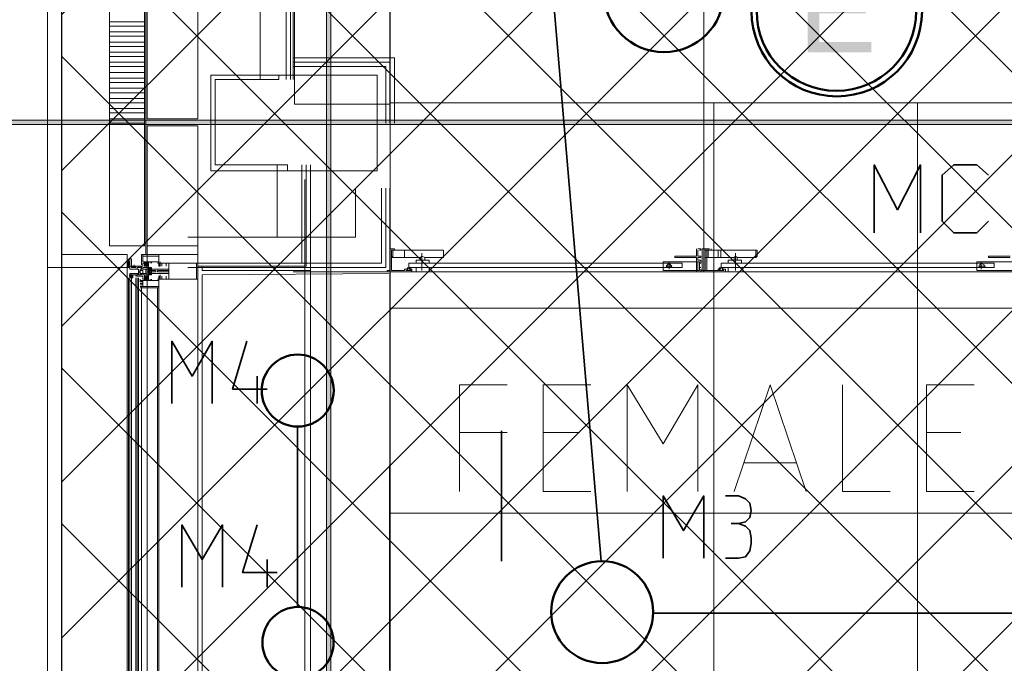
# Model space of a CAD drawing. Header units: millimetres. Extents: x 0.9 to 32.8, y 0.3 to 23.1.
# Tile 34 of 111: x 2.221 to 3.356, y 13.555 to 14.297. Entities that reach past the tile are written whole.
import ezdxf

# ---------------------------------------------------------------- set-up
doc = ezdxf.new("R2010")
doc.units = ezdxf.units.MM
doc.layers.add('PDF_Geometry', color=9, linetype='Continuous', true_color=0x808080)
doc.layers.add('PDF_Solid Fills', color=7, linetype='Continuous')

msp = doc.modelspace()

# ---------------------------------------------------------------- hatches: boundary and pattern name
h = msp.add_hatch()
h.set_pattern_fill('ANSI37', color=256, scale=0.04)
h.paths.add_polyline_path([(2.2693, 20.3277), (5.0592, 20.3277), (5.0592, 12.9796), (2.2693, 12.9796)])
at = {"layer": 'PDF_Solid Fills', "true_color": 0x808080, "transparency": 33554559}
for points in [[(2.5776, 22.9427), (2.5744, 22.9427), (2.5744, 0.435), (2.5794, 0.435), (2.5794, 22.9427)], [(28.2152, 14.1779), (28.2152, 14.1812), (1.3427, 14.1812), (1.3427, 14.1762), (28.2152, 14.1762)]]:
    msp.add_hatch(color=8, dxfattribs=at).paths.add_polyline_path(points)
at = {"layer": 'PDF_Solid Fills', "transparency": 33554559}
msp.add_hatch(color=256, dxfattribs=at).paths.add_polyline_path([(3.201, 14.3579), (3.1292, 14.3579), (3.1292, 14.2595), (3.2025, 14.2595), (3.2025, 14.2712), (3.1427, 14.2712), (3.1427, 14.3045), (3.196, 14.3045), (3.196, 14.3162), (3.1427, 14.3162), (3.1427, 14.3462), (3.201, 14.3462)])

# ---------------------------------------------------------------- linework, layer by layer
msp.add_lwpolyline([(2.2693, 20.3277), (5.0592, 20.3277), (5.0592, 12.9796), (2.2693, 12.9796)], close=True)
at = {"layer": 'PDF_Geometry', "lineweight": 5}
msp.add_lwpolyline([(2.5794, 0.435), (2.5794, 22.9427), (2.5776, 22.9427), (2.5744, 22.9427), (2.5744, 0.435)], dxfattribs=at)
at = {"layer": 'PDF_Geometry', "lineweight": 18}
for points in [[(3.7377, 14.7545), (4.1008, 14.7545), (4.1008, 14.0062), (3.7377, 14.0062), (3.7377, 14.7629), (3.7377, 14.0062), (3.3727, 14.0062), (3.3727, 14.7629), (3.3727, 14.0062), (3.0093, 14.0062), (3.0093, 14.7629)], [(2.3609, 14.3429), (2.3609, 14.3295), (2.3661, 14.3295), (2.3661, 14.1779), (2.3661, 14.0262), (2.3609, 14.0262), (2.3609, 14.0145)], [(2.5327, 14.2279), (2.5327, 14.3445), (2.4259, 14.3445), (2.4259, 14.3395), (2.5277, 14.3395), (2.5277, 14.2279)], [(2.4311, 14.3445), (2.4311, 14.3495), (2.536, 14.3495), (2.536, 14.2279)], [(2.3243, 14.1779), (2.3243, 14.3195), (2.3643, 14.3195), (2.3643, 14.1779)], [(2.4259, 14.3095), (2.4977, 14.3095), (2.4977, 14.2279)], [(2.3243, 14.2945), (2.3643, 14.2945)], [(2.3243, 14.2895), (2.3643, 14.2895)], [(2.3243, 14.2829), (2.3643, 14.2829)], [(2.3243, 14.2779), (2.3643, 14.2779)], [(2.3243, 14.2712), (2.3643, 14.2712)], [(2.3243, 14.2662), (2.3643, 14.2662)], [(2.3243, 14.2595), (2.3643, 14.2595)], [(2.3243, 14.2545), (2.3643, 14.2545)], [(2.6527, 14.1779), (2.6527, 14.2529), (2.536, 14.2529)], [(2.3243, 14.2479), (2.3643, 14.2479)], [(2.3243, 14.2429), (2.3643, 14.2429)], [(2.6475, 14.1779), (2.6475, 14.2479), (2.536, 14.2479)], [(2.6426, 14.1779), (2.6426, 14.2429), (2.536, 14.2429)], [(2.3243, 14.2362), (2.3643, 14.2362)], [(2.3243, 14.2296), (2.3643, 14.2296)], [(2.3243, 14.2245), (2.3643, 14.2245)], [(2.3243, 14.2179), (2.3643, 14.2179)], [(2.3243, 14.2129), (2.3643, 14.2129)], [(2.3243, 14.2062), (2.3643, 14.2062)], [(2.3243, 14.2012), (2.3643, 14.2012)], [(2.3243, 14.1945), (2.3643, 14.1945)], [(2.3243, 14.1895), (2.3643, 14.1895)], [(2.3243, 14.1829), (2.3643, 14.1829)], [(2.4259, 14.0462), (2.5175, 14.0462), (2.5175, 14.1295)], [(2.4259, 14.0162), (2.546, 14.0162), (2.546, 14.1295)], [(2.4259, 14.0129), (2.5509, 14.0129), (2.5509, 14.1295)], [(2.4311, 13.1446), (2.4311, 13.1496), (2.5559, 13.1496), (2.5559, 13.0262), (2.5559, 14.1295), (2.5559, 14.0079), (2.4311, 14.0079), (2.4311, 14.0129)], [(2.5559, 13.0229), (2.5559, 14.1246)], [(2.5494, 13.0346), (2.5494, 14.1129)], [(2.6076, 14.1029), (2.6076, 14.0462), (2.4144, 14.0462)], [(2.6376, 14.1029), (2.6376, 14.0162), (2.4144, 14.0162)], [(2.6426, 14.1029), (2.6426, 14.0112), (2.4144, 14.0112)], [(2.6475, 14.1029), (2.6475, 14.0062), (2.536, 14.0062)], [(2.3677, 13.1196), (2.3677, 14.0362)], [(2.4259, 14.0362), (2.4259, 13.1196)], [(2.381, 14.0145), (2.3826, 14.0145), (2.381, 14.0162), (2.3826, 14.0145), (2.381, 14.0162), (2.381, 14.0145), (2.381, 14.0262), (2.3627, 14.0262), (2.3627, 14.0179), (2.3643, 14.0179), (2.3692, 14.0145), (2.3677, 14.0162), (2.3661, 14.0179), (2.3677, 14.0162), (2.3692, 14.0162), (2.3692, 14.0129)], [(2.6509, 14.0229), (2.6509, 14.0312)], [(2.6827, 14.0196), (2.6827, 14.0229)], [(2.6843, 14.0079), (2.6843, 14.0279)], [(2.6877, 14.0196), (2.6877, 14.0229)], [(2.7094, 14.0312), (2.7094, 14.0229)], [(3.001, 14.0329), (3.001, 14.0245), (2.9759, 14.0245), (2.9759, 14.0229), (3.001, 14.0229), (3.001, 14.0062)], [(3.0044, 14.0312), (3.006, 14.0312), (3.006, 14.0329), (3.0026, 14.0329)], [(3.0044, 14.0095), (3.0044, 14.0079), (3.0026, 14.0079), (3.0026, 14.0179), (3.0044, 14.0179), (3.0044, 14.0162), (3.006, 14.0162), (3.006, 14.0196), (3.0026, 14.0196), (3.0026, 14.0229), (3.006, 14.0229), (3.006, 14.0245), (3.0026, 14.0245), (3.0026, 14.0312)], [(3.3892, 14.0079), (3.3743, 14.0079), (3.3743, 14.0312), (3.3777, 14.0312), (3.3777, 14.0329), (3.3727, 14.0329), (3.3727, 14.0079), (3.3693, 14.0079), (3.3693, 14.0062), (3.006, 14.0062), (3.0344, 14.0062), (3.0344, 14.0095), (3.031, 14.0095), (3.031, 14.0079), (3.0326, 14.0079), (3.026, 14.0079), (3.0276, 14.0079), (3.0276, 14.0095), (3.026, 14.0095), (3.026, 14.0079), (3.0109, 14.0079)], [(3.0127, 14.0329), (3.0075, 14.0329), (3.0075, 14.0079), (3.006, 14.0079), (3.006, 14.0062)], [(3.0093, 14.0312), (3.0093, 14.0079), (3.006, 14.0079), (3.006, 14.0095)], [(3.0159, 14.0329), (3.0109, 14.0329), (3.0109, 14.0079), (3.0093, 14.0079), (3.0093, 14.0062), (3.0376, 14.0062), (3.0543, 14.0062), (3.0376, 14.0062), (3.0376, 14.0112)], [(3.0127, 14.0079), (3.0127, 14.0312), (3.0109, 14.0312), (3.0109, 14.0229)], [(3.0143, 14.0312), (3.0143, 14.0329)], [(3.0143, 14.0229), (3.0143, 14.0312), (3.0159, 14.0312)], [(3.0177, 14.0312), (3.0177, 14.0329)], [(3.0443, 14.0196), (3.0443, 14.0229)], [(3.0459, 14.0079), (3.0459, 14.0279)], [(3.0477, 14.0196), (3.0477, 14.0229)], [(3.0694, 14.0312), (3.0694, 14.0229)], [(3.3626, 14.0245), (3.3375, 14.0245), (3.3375, 14.0229), (3.3626, 14.0229)], [(2.2526, 13.1446), (2.2526, 14.0112)], [(2.3444, 14.0179), (2.3444, 14.0162), (2.346, 14.0162), (2.3476, 14.0162), (2.3476, 14.0145), (2.3476, 14.0162), (2.3476, 14.0145), (2.3476, 14.0162), (2.3476, 14.0179), (2.3476, 14.0162), (2.3476, 14.0112), (2.3444, 14.0112), (2.3444, 14.0162), (2.3444, 14.0179), (2.3444, 14.0162), (2.3444, 14.0179), (2.3476, 14.0179), (2.3476, 14.0162), (2.3476, 14.0145), (2.346, 14.0145), (2.346, 14.0129), (2.346, 14.0145), (2.346, 14.0162), (2.346, 14.0145), (2.3476, 14.0162), (2.346, 14.0162), (2.3444, 14.0162), (2.3444, 14.0145), (2.3444, 14.0129), (2.346, 14.0129), (2.346, 14.0145), (2.346, 14.0129), (2.346, 14.0145), (2.346, 14.0162), (2.346, 14.0179), (2.346, 14.0196), (2.346, 14.0179), (2.346, 14.0162), (2.346, 14.0179), (2.3444, 14.0162), (2.3444, 14.0179), (2.3444, 14.0162), (2.3444, 14.0145), (2.3444, 14.0129), (2.3444, 14.0145), (2.3444, 14.0129), (2.3476, 14.0129), (2.3476, 14.0145), (2.3476, 14.0129), (2.3494, 14.0129), (2.351, 14.0112), (2.3494, 14.0129), (2.351, 14.0112), (2.3494, 14.0129), (2.3525, 14.0112)], [(2.3444, 13.1446), (2.3444, 14.0112), (2.3444, 14.0129), (2.3444, 14.0145), (2.3444, 14.0162), (2.3444, 14.0179), (2.3444, 14.0162), (2.3444, 14.0145), (2.3444, 14.0162), (2.3444, 14.0179), (2.3444, 14.0196)], [(2.346, 14.0145), (2.3444, 14.0145), (2.346, 14.0145), (2.346, 14.0162), (2.346, 14.0145), (2.346, 14.0129), (2.346, 14.0145), (2.346, 14.0162), (2.346, 14.0145), (2.3444, 14.0162), (2.3444, 14.0145), (2.3444, 14.0162), (2.3444, 14.0179), (2.346, 14.0179), (2.346, 14.0162), (2.346, 14.0145), (2.346, 14.0162), (2.346, 14.0179)], [(2.3444, 14.0145), (2.3444, 14.0162)], [(2.3444, 14.0145), (2.3444, 14.0162)], [(2.3444, 14.0145), (2.346, 14.0112), (2.3444, 14.0129), (2.346, 14.0112)], [(2.346, 14.0179), (2.346, 14.0196)], [(2.346, 14.0179), (2.3476, 14.0162)], [(2.346, 14.0162), (2.346, 14.0145), (2.3476, 14.0145)], [(2.3476, 14.0112), (2.346, 14.0129), (2.346, 14.0145), (2.346, 14.0129), (2.3476, 14.0129), (2.3476, 14.0145), (2.3476, 14.0129), (2.3494, 14.0129), (2.3494, 14.0112), (2.351, 14.0112)], [(2.346, 14.0129), (2.3476, 14.0112), (2.346, 14.0129)], [(2.3643, 14.0112), (2.3627, 14.0112), (2.3627, 14.0095), (2.3609, 14.0095), (2.3609, 14.0112), (2.3559, 14.0112), (2.3559, 14.0095), (2.3476, 14.0095), (2.3476, 14.0129), (2.3494, 14.0129), (2.3494, 14.0112), (2.3543, 14.0112), (2.3525, 14.0112), (2.3525, 14.0129), (2.3627, 14.0129), (2.3627, 14.0162), (2.3643, 14.0162), (2.3661, 14.0129), (2.3643, 14.0145), (2.3643, 14.0129), (2.3677, 14.0162), (2.3643, 14.0129), (2.3677, 14.0162), (2.3677, 14.0179), (2.3643, 14.0179), (2.3643, 14.0145), (2.3643, 14.0162), (2.3643, 14.0129), (2.3677, 14.0129), (2.3692, 14.0145), (2.3677, 14.0145)], [(2.3476, 14.0162), (2.3476, 14.0179)], [(2.3476, 14.0162), (2.3476, 14.0179)], [(2.3476, 14.0162), (2.3476, 14.0145)], [(2.3476, 14.0145), (2.3476, 14.0162)], [(2.3476, 14.0145), (2.3476, 14.0162)], [(2.3476, 14.0145), (2.3476, 14.0129)], [(2.3525, 14.0129), (2.3525, 14.0145)], [(2.3543, 14.0129), (2.3525, 14.0129), (2.3543, 14.0129)], [(2.3559, 14.0129), (2.3543, 14.0129), (2.3559, 14.0129)], [(2.3543, 14.0112), (2.3543, 14.0129)], [(2.3577, 14.0112), (2.3577, 14.0129)], [(2.3609, 14.0112), (2.3609, 14.0129)], [(2.3643, 14.0145), (2.3677, 14.0129), (2.3643, 14.0162), (2.3692, 14.0129), (2.3692, 14.0162), (2.3661, 14.0129), (2.3677, 14.0129), (2.3677, 14.0112), (2.3692, 14.0112), (2.3692, 14.0095), (2.3692, 14.0179), (2.371, 14.0179), (2.371, 14.0162)], [(2.3643, 14.0162), (2.3661, 14.0179), (2.3643, 14.0162), (2.3643, 14.0145), (2.3677, 14.0179)], [(2.3643, 14.0129), (2.3643, 14.0162), (2.3643, 14.0145), (2.3643, 14.0179), (2.3677, 14.0179), (2.3677, 14.0162)], [(2.371, 14.0112), (2.3726, 14.0112), (2.3692, 14.0112), (2.3692, 14.0079), (2.371, 14.0079), (2.3692, 14.0062), (2.3692, 14.0029), (2.3726, 14.0029), (2.3726, 14.0045), (2.371, 14.0045), (2.371, 14.0062), (2.3726, 14.0062), (2.3726, 14.0079), (2.371, 14.0079), (2.371, 14.0095), (2.3726, 14.0095), (2.3726, 14.0112), (2.371, 14.0112), (2.3726, 14.0095), (2.371, 14.0112), (2.3692, 14.0095), (2.371, 14.0112), (2.3692, 14.0112), (2.3692, 14.0095), (2.371, 14.0095), (2.3692, 14.0112), (2.3726, 14.0095), (2.3726, 14.0079), (2.3726, 14.0095), (2.371, 14.0079), (2.3692, 14.0062), (2.3692, 14.0079), (2.371, 14.0062), (2.3726, 14.0062), (2.3726, 14.0079), (2.3726, 14.0062), (2.3692, 14.0045), (2.3692, 14.0029), (2.371, 14.0029), (2.3692, 14.0045)], [(2.3726, 14.0079), (2.3726, 14.0095), (2.3726, 14.0112), (2.3726, 14.0095), (2.371, 14.0095), (2.3692, 14.0079), (2.3726, 14.0112), (2.3692, 14.0095), (2.3692, 14.0079), (2.371, 14.0079), (2.3726, 14.0079), (2.3726, 14.0062), (2.3726, 14.0079), (2.3692, 14.0095), (2.371, 14.0079), (2.3692, 14.0079), (2.371, 14.0095)], [(2.3844, 14.0012), (2.3844, 13.9979), (2.3893, 13.9979), (2.3893, 14.0012), (2.3893, 13.9979), (2.3927, 13.9979), (2.3927, 14.0045), (2.3742, 14.0045), (2.371, 14.0045), (2.371, 14.0062), (2.3726, 14.0062), (2.3726, 14.0045), (2.3726, 14.0062), (2.3776, 14.0062), (2.3776, 14.0079), (2.3726, 14.0079), (2.3726, 14.0095), (2.3726, 14.0079), (2.371, 14.0079), (2.371, 14.0095), (2.3927, 14.0095), (2.3927, 14.0162), (2.3893, 14.0162), (2.3893, 14.0129), (2.3893, 14.0162), (2.3844, 14.0162), (2.3844, 14.0129)], [(2.3726, 14.0162), (2.3726, 14.0179), (2.381, 14.0179), (2.381, 14.0162), (2.3794, 14.0162)], [(2.381, 14.0162), (2.3826, 14.0162), (2.3826, 14.0145), (2.3826, 14.0162), (2.3826, 14.0179)], [(2.381, 14.0129), (2.3826, 14.0129), (2.3826, 14.0145), (2.3826, 14.0129), (2.3826, 14.0162), (2.4259, 14.0162), (2.4259, 13.9979), (2.3826, 13.9979), (2.3826, 14.0012), (2.3826, 13.9995), (2.3826, 14.0012), (2.3826, 14.0029)], [(2.381, 14.0162), (2.3826, 14.0162), (2.381, 14.0162)], [(2.381, 14.0145), (2.3826, 14.0162), (2.381, 14.0145)], [(2.381, 14.0129), (2.3826, 14.0145), (2.381, 14.0129)], [(2.3826, 14.0145), (2.381, 14.0145), (2.3826, 14.0129)], [(2.4259, 14.0129), (2.4259, 14.0162), (2.4259, 14.0129)], [(2.6692, 14.0095), (2.671, 14.0095), (2.6692, 14.0112), (2.666, 14.0095), (2.6676, 14.0095)], [(2.671, 14.0095), (2.671, 14.0112)], [(2.6776, 14.0162), (2.6776, 14.0196), (2.6927, 14.0196), (2.6927, 14.0162)], [(2.6776, 14.0112), (2.6776, 14.0062), (2.6927, 14.0062), (2.6776, 14.0062), (2.6776, 14.0079)], [(2.6927, 14.0112), (2.6927, 14.0062), (2.6927, 14.0079)], [(2.9725, 14.0129), (2.971, 14.0145), (2.9694, 14.0162), (2.9676, 14.0145), (2.966, 14.0129), (2.9676, 14.0112), (2.971, 14.0112), (2.9725, 14.0129), (2.966, 14.0129)], [(2.9694, 14.0179), (2.9694, 14.0095)], [(2.9843, 14.0162), (2.9843, 14.0112)], [(3.006, 14.0112), (3.0044, 14.0112)], [(3.0276, 14.0112), (3.0276, 14.0095), (3.026, 14.0095), (3.0292, 14.0112), (3.0326, 14.0095), (3.0326, 14.0079)], [(3.0292, 14.0112), (3.0292, 14.0095), (3.0276, 14.0095), (3.0292, 14.0112), (3.0326, 14.0095), (3.031, 14.0095), (3.031, 14.0079), (3.0326, 14.0079), (3.031, 14.0079), (3.0292, 14.0079), (3.031, 14.0079)], [(3.0376, 14.0162), (3.0376, 14.0196), (3.0527, 14.0196), (3.0527, 14.0162)], [(3.0543, 14.0112), (3.0543, 14.0062), (3.0543, 14.0079)], [(3.3343, 14.0129), (3.326, 14.0129)], [(3.3294, 14.0179), (3.3294, 14.0095)], [(3.3443, 14.0162), (3.3443, 14.0112)], [(2.346, 13.4512), (2.346, 13.9995), (2.346, 13.4512)], [(2.3543, 14.0012), (2.3543, 14.0029), (2.3525, 14.0029), (2.3543, 14.0029), (2.3476, 14.0029), (2.3476, 14.0045), (2.3559, 14.0045), (2.3559, 14.0029), (2.3609, 14.0029), (2.3609, 14.0045), (2.3627, 14.0045), (2.3627, 14.0029), (2.3643, 14.0029), (2.3643, 14.0012), (2.3677, 13.9979), (2.3643, 14.0012), (2.3677, 13.9979), (2.3677, 13.9962), (2.3643, 13.9962), (2.3643, 13.9995), (2.3677, 13.9962)], [(2.3476, 13.4512), (2.3476, 13.9995), (2.3476, 14.0029), (2.351, 14.0029), (2.3494, 14.0012), (2.3494, 13.9995), (2.351, 13.9995), (2.351, 14.0029)], [(2.3543, 13.4512), (2.3543, 13.9995), (2.3543, 13.4512), (2.3494, 13.4512), (2.3494, 13.9995)], [(2.3677, 13.9979), (2.3677, 13.9962), (2.3643, 13.9962), (2.3643, 13.9995), (2.3643, 13.9979), (2.3627, 13.9979), (2.3627, 14.0012), (2.3559, 14.0012), (2.3543, 14.0029)], [(2.3559, 13.4512), (2.3559, 13.9995)], [(2.3577, 14.0029), (2.3577, 14.0045), (2.3577, 14.0062)], [(2.3627, 14.0045), (2.3627, 14.0079), (2.3593, 14.0079)], [(2.3593, 14.0029), (2.3593, 14.0045), (2.3593, 14.0062)], [(2.381, 13.9979), (2.381, 13.9995), (2.381, 13.9879), (2.3627, 13.9879), (2.3593, 13.9879)], [(2.3609, 14.0029), (2.3609, 14.0045)], [(2.3692, 13.9995), (2.3677, 13.9979), (2.3661, 13.9962), (2.3677, 13.9979), (2.3692, 13.9979), (2.3692, 14.0012), (2.3643, 13.9979), (2.3677, 14.0012), (2.3643, 13.9995), (2.3661, 14.0012), (2.3643, 13.9995), (2.3643, 13.9979), (2.3661, 13.9962), (2.3643, 13.9979), (2.3643, 13.9995), (2.3643, 14.0012), (2.3677, 14.0012), (2.3692, 13.9995), (2.3643, 13.9962), (2.3627, 13.9962), (2.3627, 13.9895)], [(2.3643, 14.0012), (2.3643, 13.9995)], [(2.3661, 14.0095), (2.3661, 14.0045)], [(2.3677, 14.0012), (2.3677, 14.0029), (2.3692, 14.0029), (2.3692, 14.0045), (2.3692, 13.9962), (2.371, 13.9962), (2.371, 13.9979)], [(2.371, 14.0045), (2.3692, 14.0029), (2.3726, 14.0045), (2.371, 14.0029), (2.3726, 14.0045), (2.3726, 14.0062), (2.371, 14.0062), (2.3692, 14.0045), (2.3692, 14.0029)], [(2.3726, 14.0045), (2.371, 14.0045), (2.3692, 14.0062), (2.3692, 14.0045), (2.371, 14.0062), (2.3692, 14.0062), (2.371, 14.0062), (2.3692, 14.0062), (2.3726, 14.0029), (2.3692, 14.0045), (2.371, 14.0029), (2.3726, 14.0029)], [(2.381, 13.4562), (2.381, 13.4546), (2.381, 13.9979), (2.3826, 13.9979), (2.381, 13.9995), (2.3826, 13.9979), (2.381, 13.9995), (2.3826, 13.9995), (2.3826, 14.0012), (2.381, 14.0012), (2.3826, 13.9995)], [(2.3826, 14.0012), (2.381, 14.0012), (2.381, 13.9995), (2.3826, 14.0012), (2.381, 13.9979), (2.3826, 13.9995), (2.381, 13.9979), (2.3826, 13.9979)], [(2.4259, 14.0079), (2.4259, 13.1496)], [(2.6444, 14.0062), (3.0093, 14.0062), (3.0026, 14.0062)], [(2.666, 14.0079), (2.6676, 14.0079), (2.666, 14.0079)], [(2.6676, 14.0079), (2.6692, 14.0079)], [(3.0276, 14.0079), (3.0276, 14.0095), (3.0276, 14.0079), (3.0292, 14.0079), (3.0143, 14.0079)], [(3.031, 14.0095), (3.0326, 14.0095)], [(3.0376, 14.0062), (3.0376, 14.0079)], [(2.3593, 13.9946), (2.3593, 13.9962), (2.3593, 13.9979)], [(2.3627, 13.9962), (2.3609, 13.9962), (2.3627, 13.9946), (2.3609, 13.9962), (2.3593, 13.9946), (2.3609, 13.9962), (2.3593, 13.9946), (2.3627, 13.9962), (2.3609, 13.9946), (2.3593, 13.9946), (2.3609, 13.9946), (2.3593, 13.9962), (2.3627, 13.9946)], [(2.3627, 13.9946), (2.3609, 13.9946), (2.3627, 13.9946)], [(2.3609, 13.9895), (2.3609, 13.4629)], [(2.3726, 13.9979), (2.3726, 13.9962), (2.381, 13.9962), (2.381, 13.9979), (2.3794, 13.9979)], [(2.3794, 13.4629), (2.3794, 13.9879)], [(2.7277, 13.7529), (2.7277, 13.8762), (2.7827, 13.8762)], [(2.8793, 13.7529), (2.8243, 13.7529), (2.8243, 13.8762), (2.8793, 13.8762)], [(2.9209, 13.7529), (2.9209, 13.8762), (2.9626, 13.8079), (3.0026, 13.8762), (3.0026, 13.7529)], [(3.0443, 13.7529), (3.0859, 13.8762), (3.1276, 13.7529)], [(3.1694, 13.8762), (3.1694, 13.7529), (3.2242, 13.7529)], [(3.321, 13.7529), (3.266, 13.7529), (3.266, 13.8762), (3.321, 13.8762)], [(2.7277, 13.8212), (2.7827, 13.8212)], [(2.866, 13.8212), (2.8243, 13.8212)], [(3.3059, 13.8212), (3.266, 13.8212)], [(3.1159, 13.7862), (3.0561, 13.7862)]]:
    msp.add_lwpolyline(points, dxfattribs=at)
at = {"layer": 'PDF_Geometry', "color": 254, "lineweight": 18, "true_color": 0xdcdcdc}
for points in [[(2.5376, 14.6329), (2.5376, 14.1995), (2.6475, 14.1995), (2.6475, 14.6329)], [(4.1026, 14.2012), (4.1026, 14.6329), (2.6477, 14.6329), (2.6477, 14.2012)], [(4.1026, 13.2563), (4.1026, 14.2012), (2.6477, 14.2012), (2.6477, 13.2563)], [(2.6475, 14.0045), (2.4311, 14.0029), (2.4311, 13.1446), (2.5577, 13.1446), (2.5577, 13.0529), (2.6475, 13.0529)]]:
    msp.add_lwpolyline(points, close=True, dxfattribs=at)
at = {"layer": 'PDF_Geometry', "color": 7, "lineweight": 35}
for points in [[(2.8276, 14.4196), (2.8911, 13.6729)], [(3.2059, 14.0512), (3.2059, 14.1295), (3.2326, 14.0779), (3.2592, 14.1295), (3.2592, 14.0512)], [(3.3375, 14.0646), (3.3242, 14.0512), (3.2976, 14.0512), (3.2842, 14.0646), (3.2842, 14.1179), (3.2976, 14.1295), (3.3242, 14.1295), (3.3375, 14.1179)], [(2.3494, 14.0029), (2.3494, 14.0012), (2.3476, 14.0012), (2.3494, 14.0029), (2.3476, 14.0012), (2.3476, 14.0029)], [(2.3494, 14.0012), (2.3476, 13.9995), (2.3494, 14.0012)], [(2.3494, 13.9995), (2.3494, 14.0012)], [(2.3959, 13.8545), (2.3959, 13.9262), (2.4194, 13.8862), (2.4426, 13.9262), (2.4426, 13.8545)], [(2.4825, 13.9262), (2.4661, 13.8712), (2.506, 13.8712)], [(2.4943, 13.8862), (2.4943, 13.8545)], [(2.541, 13.6196), (2.541, 13.8279)], [(2.776, 13.6729), (2.776, 13.8229)], [(2.6475, 13.7829), (2.6475, 13.5479)], [(2.9626, 13.6762), (2.9626, 13.7479), (2.9859, 13.7079), (3.0093, 13.7479), (3.0093, 13.6762)], [(3.0344, 13.7479), (3.0493, 13.7479), (3.0576, 13.7446), (3.0626, 13.7396), (3.0642, 13.7312), (3.0626, 13.7229), (3.0576, 13.7179), (3.0493, 13.7162), (3.0409, 13.7162)], [(3.0344, 13.6762), (3.0493, 13.6762), (3.0576, 13.6779), (3.0626, 13.6846), (3.0642, 13.6929), (3.0642, 13.6996), (3.0626, 13.7079), (3.0576, 13.7129), (3.0493, 13.7162)], [(2.4076, 13.6429), (2.4076, 13.7146), (2.4311, 13.6746), (2.4543, 13.7146), (2.4543, 13.6429)], [(2.4943, 13.7146), (2.4776, 13.6596), (2.5175, 13.6596)], [(2.506, 13.6746), (2.506, 13.6429)], [(2.9509, 13.6129), (3.5409, 13.6129)]]:
    msp.add_lwpolyline(points, dxfattribs=at)
at = {"layer": 'PDF_Geometry', "lineweight": 18}
for points in [[(2.2693, 14.1779), (2.2693, 14.3462), (2.2526, 14.3462), (2.2526, 14.1779), (2.2526, 14.0112), (2.2693, 14.0112), (2.3444, 14.0112), (2.3444, 14.0262), (2.2693, 14.0262), (2.2693, 14.0112)], [(2.4259, 14.1829), (2.4259, 14.3195), (2.3676, 14.3195), (2.3676, 14.1829)], [(2.6326, 14.1229), (2.6326, 14.2329), (2.441, 14.2329), (2.441, 14.1229)], [(2.441, 14.1779), (2.441, 14.2329), (2.5193, 14.2329), (2.5193, 14.2279), (2.446, 14.2279), (2.446, 14.1779), (2.446, 14.1295), (2.5293, 14.1295), (2.5293, 14.1229), (2.441, 14.1229)], [(2.3643, 14.0362), (2.3643, 14.1779), (2.3243, 14.1779), (2.3243, 14.0362)], [(2.4259, 14.0362), (2.4259, 14.1745), (2.3676, 14.1745), (2.3676, 14.0362)], [(2.4259, 14.0262), (2.4259, 14.0362), (2.3676, 14.0362), (2.3676, 14.0262)], [(2.3794, 14.0179), (2.381, 14.0179), (2.381, 14.0245), (2.3627, 14.0245), (2.3627, 14.0179)], [(2.6444, 14.0062), (2.6726, 14.0062), (2.6726, 14.0095), (2.671, 14.0095), (2.671, 14.0079), (2.6726, 14.0079), (2.666, 14.0079), (2.6676, 14.0079), (2.6676, 14.0095), (2.6642, 14.0095), (2.6642, 14.0079), (2.6493, 14.0079), (2.6493, 14.0312), (2.6527, 14.0312), (2.6527, 14.0329), (2.6475, 14.0329), (2.6475, 14.0079), (2.6444, 14.0079)], [(2.6493, 14.0245), (2.6493, 14.0312), (2.6642, 14.0312), (2.6642, 14.0229), (2.6509, 14.0229)], [(2.6827, 14.0229), (2.6642, 14.0229), (2.6642, 14.0312), (2.7094, 14.0312), (2.7094, 14.0229), (2.6877, 14.0229), (2.6843, 14.0245)], [(3.0109, 14.0245), (3.0109, 14.0312), (3.026, 14.0312), (3.026, 14.0229), (3.0109, 14.0229)], [(3.0143, 14.0245), (3.0143, 14.0312), (3.0292, 14.0312), (3.0292, 14.0229), (3.0143, 14.0229)], [(3.0443, 14.0229), (3.026, 14.0229), (3.026, 14.0312), (3.071, 14.0312), (3.071, 14.0245), (3.0694, 14.0229), (3.0477, 14.0229), (3.0459, 14.0245)], [(2.3444, 14.0179), (2.3444, 14.0162)], [(2.3444, 14.0162), (2.3444, 14.0145)], [(2.346, 14.0179), (2.346, 14.0162), (2.346, 14.0179), (2.346, 14.0196)], [(2.346, 14.0196), (2.346, 14.0179), (2.346, 14.0162), (2.346, 14.0179)], [(2.3476, 14.0129), (2.3476, 14.0212), (2.3494, 14.0212), (2.3494, 14.0129), (2.3609, 14.0129)], [(2.3476, 14.0196), (2.3476, 14.0179), (2.3476, 14.0162), (2.3476, 14.0179), (2.3476, 14.0162), (2.3476, 14.0145), (2.3476, 14.0162), (2.3476, 14.0179)], [(2.3494, 14.0129), (2.3494, 14.0112)], [(2.351, 14.0129), (2.3525, 14.0112), (2.351, 14.0129), (2.3525, 14.0112)], [(2.3525, 14.0129), (2.3525, 14.0112), (2.3543, 14.0112)], [(2.3609, 14.0112), (2.3559, 14.0112), (2.3559, 14.0095), (2.3577, 14.0095), (2.3577, 14.0062), (2.3593, 14.0062), (2.3593, 14.0095), (2.3609, 14.0095)], [(2.3593, 14.0129), (2.3593, 14.0112)], [(2.3677, 14.0062), (2.3677, 14.0095), (2.3627, 14.0095), (2.3627, 14.0112), (2.3692, 14.0112), (2.3692, 14.0062)], [(2.3826, 14.0145), (2.3826, 14.0162), (2.381, 14.0162), (2.381, 14.0129), (2.3826, 14.0129)], [(2.4243, 13.9979), (2.4243, 14.0162), (2.3926, 14.0162), (2.3926, 13.9979)], [(2.671, 14.0079), (2.671, 14.0095), (2.671, 14.0079), (2.6692, 14.0079), (2.6676, 14.0079), (2.6676, 14.0095), (2.666, 14.0095), (2.6692, 14.0112), (2.6726, 14.0095), (2.671, 14.0095)], [(2.6676, 14.0112), (2.6676, 14.0095)], [(2.6692, 14.0112), (2.6692, 14.0095)], [(2.9843, 14.0112), (2.9843, 14.0162), (2.6693, 14.0162), (2.6693, 14.0112)], [(2.9626, 14.0079), (2.9626, 14.0179), (3.0044, 14.0179), (3.0044, 14.0079)], [(3.3443, 14.0112), (3.3443, 14.0162), (3.0293, 14.0162), (3.0293, 14.0112)], [(3.031, 14.0112), (3.031, 14.0095)], [(3.3242, 14.0079), (3.3242, 14.0179), (3.3659, 14.0179), (3.3659, 14.0079)], [(3.3325, 14.0129), (3.3325, 14.0145), (3.3294, 14.0162), (3.3276, 14.0145), (3.3276, 14.0112), (3.3325, 14.0112)], [(2.3609, 14.0029), (2.3559, 14.0029), (2.3559, 14.0045), (2.3577, 14.0045), (2.3577, 14.0079), (2.3593, 14.0045), (2.3609, 14.0045)], [(2.3577, 13.9995), (2.3577, 13.4512)], [(2.3593, 14.0045), (2.3593, 14.0029)], [(2.3627, 14.0045), (2.3677, 14.0045), (2.3677, 14.0095), (2.3692, 14.0095), (2.3692, 14.0029), (2.3627, 14.0029)], [(2.3661, 14.0095), (2.3661, 14.0045), (2.3677, 14.0045), (2.3677, 14.0095)], [(2.3692, 13.9979), (2.3661, 14.0012), (2.3692, 14.0012)], [(2.3726, 14.0062), (2.3726, 14.0079), (2.371, 14.0079), (2.371, 14.0062)], [(2.3927, 14.0062), (2.3927, 14.0079), (2.3794, 14.0079), (2.3794, 14.0062)], [(2.3826, 13.9995), (2.3826, 14.0012), (2.381, 14.0012), (2.381, 13.9979), (2.3826, 13.9979)], [(2.3826, 14.0012), (2.3826, 13.9995)], [(2.3627, 13.9929), (2.3593, 13.9929), (2.3627, 13.9929), (2.3593, 13.9929)], [(2.3627, 13.9912), (2.3593, 13.9912), (2.3627, 13.9912), (2.3593, 13.9912)], [(2.3593, 13.9895), (2.3627, 13.9895), (2.3593, 13.9895), (2.3627, 13.9895)], [(2.3627, 13.9946), (2.3627, 13.9962), (2.3594, 13.9962), (2.3594, 13.9946)], [(2.3794, 13.9962), (2.381, 13.9962), (2.381, 13.9895), (2.3627, 13.9895), (2.3627, 13.9962)]]:
    msp.add_lwpolyline(points, close=True, dxfattribs=at)
at = {"layer": 'PDF_Geometry', "color": 254, "lineweight": 18, "true_color": 0xdcdcdc}
for points in [[(2.6475, 13.2563), (3.256, 13.2563), (3.256, 14.2012)], [(3.0208, 13.2563), (3.0208, 14.2012)], [(2.6475, 13.9646), (4.1026, 13.9646)], [(2.6475, 13.7279), (4.1026, 13.7279)]]:
    msp.add_lwpolyline(points, dxfattribs=at)
at = {"layer": 'PDF_Geometry', "lineweight": 5}
msp.add_lwpolyline([(28.2152, 14.1779), (28.2152, 14.1812), (1.3427, 14.1812), (1.3427, 14.1762), (28.2152, 14.1762)], close=True, dxfattribs=at)
at = {"layer": 'PDF_Geometry', "color": 3, "lineweight": 50}
for centre, radius in [((2.9634, 14.3288), 0.0692), ((2.5411, 13.8694), 0.0415), ((2.8922, 13.614), 0.0587), ((2.5415, 13.5789), 0.041)]:
    msp.add_circle(centre, radius, dxfattribs=at)
at = {"layer": 'PDF_Geometry', "color": 4, "lineweight": 50}
for centre, radius in [((3.1627, 14.3069), 0.0983), ((3.1623, 14.3069), 0.0919)]:
    msp.add_circle(centre, radius, dxfattribs=at)

doc.saveas('drawing.dxf')
